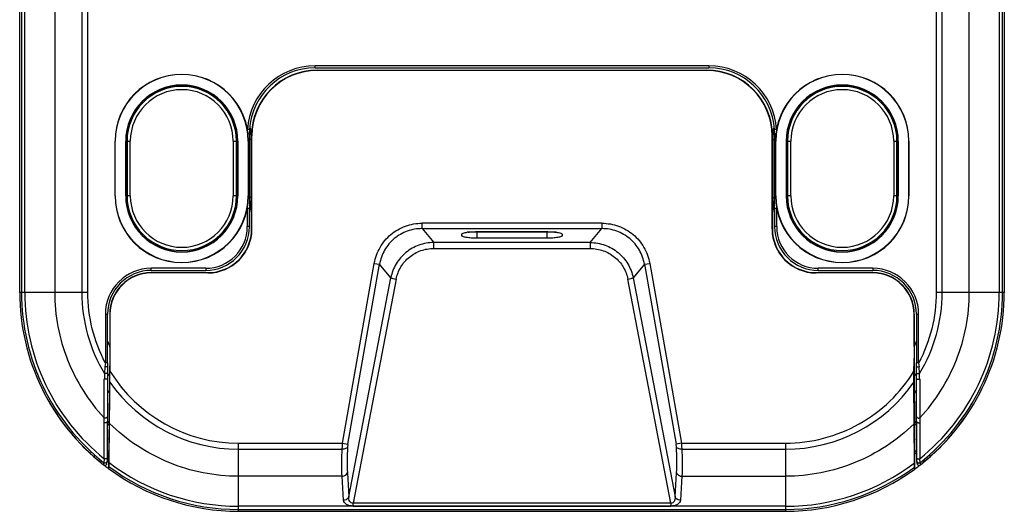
# Model space of a CAD drawing. Header units: inches. Extents: x 0 to 17, y 0 to 11.
# Tile 21 of 24: x 10.8 to 12.6, y 6.4 to 7.3. Entities that reach past the tile are written whole.
import ezdxf

# ---------------------------------------------------------------- set-up
doc = ezdxf.new("R2010")
doc.units = ezdxf.units.IN
doc.header["$LTSCALE"] = 0.935
doc.header["$MEASUREMENT"] = 0
doc.layers.get('0').update_dxf_attribs({"linetype": 'CONTINUOUS'})
doc.layers.add('1', color=7, linetype='CONTINUOUS')

msp = doc.modelspace()

# ---------------------------------------------------------------- linework, layer by layer
at = {"color": 7, "linetype": 'Continuous'}
for p, q in [((11.75837, 6.93318), (11.59888, 6.93318)), ((11.61672, 6.93318), (11.61672, 6.93426)), ((11.74054, 6.93426), (11.74054, 6.93318)), ((10.94565, 6.51365), (10.94495, 6.51419)), ((10.94581, 6.51393), (10.94511, 6.51446)), ((12.41188, 6.51426), (12.41145, 6.51393)), ((12.41205, 6.51399), (12.41161, 6.51366))]:
    msp.add_line(p, q, dxfattribs=at)
for centre, radius, start, end in [((11.18431, 6.8231), 0.39081, 206.47194, 214.09639), ((11.1844, 6.82316), 0.39091, 214.09664, 215.03499), ((11.18411, 6.82303), 0.3906, 215.04344, 222.88128), ((11.18803, 6.82645), 0.33274, 224.495, 225.19702), ((12.16873, 6.82683), 0.33336, 314.80958, 315.50256), ((12.17323, 6.82295), 0.39049, 317.11151, 324.96255), ((12.17274, 6.82323), 0.39106, 324.97036, 325.88685), ((11.19236, 6.82903), 0.34053, 224.74484, 225.45576), ((12.1685, 6.825), 0.33513, 314.60321, 315.51088), ((12.17222, 6.82391), 0.39188, 316.2212, 317.10984), ((11.18214, 6.82344), 0.365, 230.54612, 231.05541), ((11.18386, 6.8221), 0.36805, 230.657, 231.15416), ((12.16597, 6.83086), 0.37953, 308.68985, 309.3588), ((12.17579, 6.82249), 0.36385, 308.7207, 309.40791), ((11.18457, 6.82356), 0.39131, 231.56526, 232.02051), ((11.18507, 6.82419), 0.39212, 232.02043, 232.23939), ((11.18552, 6.82479), 0.39287, 232.36821, 232.51939), ((11.18646, 6.82601), 0.3944, 232.52005, 233.67139), ((12.1707, 6.82614), 0.39458, 306.11889, 307.47971), ((12.17174, 6.82478), 0.39286, 307.48059, 307.63204), ((12.17213, 6.82428), 0.39223, 307.71205, 307.95874), ((12.17264, 6.82362), 0.39139, 307.95866, 308.43225)]:
    msp.add_arc(centre, radius, start, end, dxfattribs=at)
for points, knots in [([(10.94132, 6.51704), (10.93787, 6.51977), (10.9242, 6.531), (10.9113, 6.54317), (10.90211, 6.55276)], [0, 0, 0, 0, 0.2488854, 1, 1, 1, 1]), ([(12.45516, 6.55277), (12.45209, 6.54956), (12.43962, 6.53699), (12.42631, 6.52527), (12.41592, 6.51703)], [0, 0, 0, 0, 0.2511906, 1, 1, 1, 1])]:
    msp.add_open_spline(points, degree=3, knots=knots, dxfattribs=at)
at = {"layer": '1', "color": 7, "linetype": 'Continuous'}
for p, q in [((10.7928, 6.8251), (10.7928, 8.59676)), ((10.79606, 8.59676), (10.79606, 6.8251)), ((10.80187, 6.8251), (10.80187, 8.59676)), ((10.85579, 8.59676), (10.85579, 6.8251)), ((10.90446, 8.59676), (10.90446, 6.8251)), ((10.91534, 6.8251), (10.91534, 8.59676)), ((12.44192, 8.59676), (12.44192, 6.8251)), ((12.4528, 6.8251), (12.4528, 8.59676)), ((12.50146, 6.8251), (12.50146, 8.59676)), ((12.55539, 8.59676), (12.55539, 6.8251)), ((12.5612, 6.8251), (12.5612, 8.59676)), ((12.56446, 8.59676), (12.56446, 6.8251)), ((12.03296, 7.23245), (11.3243, 7.23245)), ((11.3243, 7.22871), (11.3243, 7.23245)), ((11.3243, 7.22871), (12.03296, 7.22871)), ((12.03296, 7.23245), (12.03296, 7.22871)), ((11.32824, 7.22471), (12.02902, 7.22471)), ((11.32824, 7.22416), (11.32824, 7.22471)), ((12.02902, 7.22416), (11.32824, 7.22416)), ((12.02902, 7.22471), (12.02902, 7.22416)), ((11.20635, 7.11784), (11.20261, 7.11807)), ((11.20613, 7.11054), (11.20369, 7.11069)), ((11.20613, 7.11054), (11.20613, 7.09701)), ((11.21005, 7.09998), (11.21013, 7.1066)), ((11.21013, 7.1066), (11.21067, 7.1066)), ((11.21067, 6.93928), (11.21067, 7.1066)), ((12.14658, 7.1066), (12.14713, 7.1066)), ((12.14658, 6.93928), (12.14658, 7.1066)), ((12.14713, 7.1066), (12.14721, 7.09998)), ((12.15464, 7.11807), (12.15091, 7.11784)), ((12.15113, 7.11054), (12.15356, 7.11069)), ((12.15113, 7.09701), (12.15113, 7.11054)), ((10.96432, 6.99859), (10.96432, 7.09701)), ((10.96432, 7.09701), (10.96483, 7.09701)), ((10.96483, 6.99859), (10.96483, 7.09701)), ((10.98349, 7.09701), (10.98349, 6.99859)), ((10.98349, 7.09701), (10.984, 7.09701)), ((10.984, 6.99859), (10.984, 7.09701)), ((10.98597, 7.09701), (10.98597, 6.99859)), ((10.98597, 7.09701), (10.99188, 7.09701)), ((10.99188, 6.99859), (10.99188, 7.09701)), ((11.17692, 7.09701), (11.18282, 7.09701)), ((11.17692, 7.09701), (11.17692, 6.99859)), ((11.18282, 6.99859), (11.18282, 7.09701)), ((11.18479, 7.09701), (11.18531, 7.09701)), ((11.18479, 6.99859), (11.18479, 7.09701)), ((11.18531, 7.09701), (11.18531, 6.99859)), ((11.20396, 7.09701), (11.20613, 7.09701)), ((11.20396, 7.09701), (11.20396, 6.99859)), ((11.20448, 7.09701), (11.20448, 6.99859)), ((11.20613, 6.99859), (11.20613, 7.09701)), ((11.20995, 7.10021), (11.2065, 7.10021)), ((11.2065, 7.10021), (11.2065, 6.99539)), ((11.20995, 6.99539), (11.20995, 7.10021)), ((12.14731, 7.10021), (12.15076, 7.10021)), ((12.14731, 7.10021), (12.14731, 6.99539)), ((12.15076, 6.99539), (12.15076, 7.10021)), ((12.15113, 7.09701), (12.1533, 7.09701)), ((12.15113, 7.09701), (12.15113, 6.99859)), ((12.15278, 6.99859), (12.15278, 7.09701)), ((12.1533, 6.99859), (12.1533, 7.09701)), ((12.17195, 7.09701), (12.17247, 7.09701)), ((12.17195, 7.09701), (12.17195, 6.99859)), ((12.17247, 6.99859), (12.17247, 7.09701)), ((12.17444, 7.09701), (12.18034, 7.09701)), ((12.17444, 7.09701), (12.17444, 6.99859)), ((12.18034, 6.99859), (12.18034, 7.09701)), ((12.36538, 7.09701), (12.37129, 7.09701)), ((12.36538, 7.09701), (12.36538, 6.99859)), ((12.37129, 6.99859), (12.37129, 7.09701)), ((12.37326, 7.09701), (12.37377, 7.09701)), ((12.37326, 6.99859), (12.37326, 7.09701)), ((12.37377, 7.09701), (12.37377, 6.99859)), ((12.39242, 7.09701), (12.39294, 7.09701)), ((12.39242, 7.09701), (12.39242, 6.99859)), ((12.39294, 6.99859), (12.39294, 7.09701)), ((10.96483, 6.99859), (10.96432, 6.99859)), ((10.984, 6.99859), (10.98349, 6.99859)), ((10.99188, 6.99859), (10.98597, 6.99859)), ((11.18282, 6.99859), (11.17692, 6.99859)), ((11.18531, 6.99859), (11.18479, 6.99859)), ((11.20613, 6.99859), (11.20396, 6.99859)), ((11.20613, 6.99859), (11.20612, 6.97627)), ((12.1533, 6.99859), (12.15113, 6.99859)), ((12.15114, 6.97627), (12.15113, 6.99859)), ((12.17247, 6.99859), (12.17195, 6.99859)), ((12.18034, 6.99859), (12.17444, 6.99859)), ((12.37129, 6.99859), (12.36538, 6.99859)), ((12.37377, 6.99859), (12.37326, 6.99859)), ((12.39294, 6.99859), (12.39242, 6.99859)), ((11.20995, 6.99539), (11.2065, 6.99539)), ((11.21013, 6.93928), (11.21005, 6.99562)), ((12.14721, 6.99562), (12.14713, 6.93928)), ((12.14731, 6.99539), (12.15076, 6.99539)), ((11.20238, 6.97627), (11.20612, 6.97627)), ((11.20238, 6.97627), (11.20238, 6.94322)), ((11.20612, 6.94322), (11.20612, 6.97627)), ((12.15114, 6.97627), (12.15488, 6.97627)), ((12.15114, 6.97627), (12.15114, 6.94322)), ((12.15488, 6.94322), (12.15488, 6.97627)), ((11.84049, 6.94934), (11.51677, 6.94934)), ((11.51677, 6.93965), (11.51677, 6.94934)), ((11.84049, 6.94934), (11.84049, 6.93965)), ((11.20612, 6.94322), (11.20238, 6.94322)), ((11.21067, 6.93928), (11.21013, 6.93928)), ((11.51677, 6.93965), (11.84049, 6.93965)), ((11.51677, 6.93965), (11.53781, 6.91457)), ((11.58797, 6.92928), (11.58797, 6.92734)), ((11.61623, 6.93426), (11.74103, 6.93426)), ((11.61623, 6.92236), (11.61623, 6.93318)), ((11.74103, 6.93318), (11.74103, 6.92236)), ((11.76929, 6.92734), (11.76929, 6.92928)), ((11.81945, 6.91457), (11.84049, 6.93965)), ((12.14713, 6.93928), (12.14658, 6.93928)), ((12.15488, 6.94322), (12.15114, 6.94322)), ((11.81945, 6.91457), (11.53781, 6.91457)), ((11.53781, 6.90402), (11.53781, 6.91457)), ((11.74103, 6.92236), (11.61623, 6.92236)), ((11.81945, 6.91457), (11.81945, 6.90402)), ((11.53781, 6.90402), (11.81945, 6.90402)), ((11.37385, 6.55394), (11.43085, 6.87725)), ((11.38339, 6.55226), (11.4404, 6.87557)), ((11.43085, 6.87725), (11.4404, 6.87557)), ((11.46073, 6.85135), (11.4404, 6.87557)), ((11.91686, 6.87557), (11.89653, 6.85135)), ((11.91686, 6.87557), (11.9264, 6.87725)), ((11.91686, 6.87557), (11.97387, 6.55226)), ((11.9264, 6.87725), (11.98341, 6.55394)), ((11.12745, 6.86829), (11.02951, 6.86829)), ((11.02951, 6.86455), (11.02951, 6.86829)), ((11.02951, 6.86455), (11.12745, 6.86455)), ((11.02951, 6.86054), (11.13138, 6.86054)), ((11.02951, 6.85999), (11.02951, 6.86054)), ((11.13138, 6.85999), (11.02951, 6.85999)), ((11.12745, 6.86829), (11.12745, 6.86455)), ((11.13138, 6.86054), (11.13138, 6.85999)), ((12.22587, 6.86054), (12.32775, 6.86054)), ((12.22587, 6.85999), (12.22587, 6.86054)), ((12.32775, 6.85999), (12.22587, 6.85999)), ((12.32775, 6.86829), (12.22981, 6.86829)), ((12.22981, 6.86455), (12.22981, 6.86829)), ((12.22981, 6.86455), (12.32775, 6.86455)), ((12.32775, 6.86829), (12.32775, 6.86455)), ((12.32775, 6.86054), (12.32775, 6.85999)), ((11.38508, 6.45736), (11.46073, 6.85135)), ((11.47027, 6.84881), (11.39294, 6.44601)), ((11.464, 6.85021), (11.47027, 6.84881)), ((11.88699, 6.84881), (11.89326, 6.85021)), ((11.96432, 6.44601), (11.88699, 6.84881)), ((11.89653, 6.85135), (11.97217, 6.45736)), ((10.91534, 6.8251), (10.7928, 6.8251)), ((12.56446, 6.8251), (12.44192, 6.8251)), ((10.94696, 6.78574), (10.9507, 6.78574)), ((10.94696, 6.78574), (10.94696, 6.6982)), ((10.9507, 6.6982), (10.9507, 6.78574)), ((10.9547, 6.78574), (10.95525, 6.78574)), ((10.9547, 6.78574), (10.9547, 6.72804)), ((10.95525, 6.78574), (10.95525, 6.6835)), ((12.402, 6.78574), (12.40255, 6.78574)), ((12.402, 6.72747), (12.402, 6.78574)), ((12.40255, 6.78574), (12.40255, 6.72747)), ((12.40656, 6.78574), (12.4103, 6.78574)), ((12.40656, 6.78574), (12.40656, 6.69825)), ((12.4103, 6.69825), (12.4103, 6.78574)), ((10.9547, 6.7274), (10.9547, 6.72804)), ((10.9547, 6.7274), (10.9547, 6.7129)), ((12.402, 6.72747), (12.40199, 6.70699)), ((12.40255, 6.72747), (12.402, 6.72747)), ((12.40255, 6.72747), (12.40255, 6.70701)), ((10.94697, 6.69817), (10.94629, 6.69092)), ((10.9507, 6.6982), (10.94696, 6.6982)), ((10.9507, 6.6982), (10.95069, 6.69129)), ((10.9547, 6.7129), (10.95457, 6.67396)), ((10.9547, 6.7129), (10.9547, 6.7129)), ((12.40255, 6.70699), (12.40199, 6.70699)), ((12.40255, 6.70699), (12.40255, 6.67396)), ((12.4103, 6.69825), (12.40656, 6.69825)), ((12.40656, 6.69132), (12.40656, 6.69825)), ((12.41028, 6.69823), (12.41096, 6.69096)), ((10.94629, 6.69092), (10.94516, 6.67916)), ((10.95069, 6.69129), (10.95067, 6.68085)), ((10.95067, 6.68026), (10.95067, 6.68088)), ((10.95521, 6.66366), (10.95525, 6.6835)), ((12.40188, 6.67396), (12.40192, 6.68337)), ((12.40659, 6.68025), (12.40656, 6.69132)), ((12.4121, 6.67916), (12.41096, 6.69096)), ((10.94468, 6.59952), (10.94509, 6.66906)), ((10.95065, 6.67026), (10.9506, 6.60162)), ((10.95457, 6.67396), (10.95433, 6.64464)), ((10.95457, 6.58937), (10.95521, 6.66366)), ((12.40178, 6.66344), (12.4018, 6.67397)), ((12.402, 6.5887), (12.40178, 6.66344)), ((12.40247, 6.67396), (12.4018, 6.67397)), ((12.40247, 6.67396), (12.40255, 6.64423)), ((12.40665, 6.60162), (12.40661, 6.67026)), ((12.41217, 6.66906), (12.41259, 6.59953)), ((10.95415, 6.64451), (10.95415, 6.62962)), ((12.40264, 6.62913), (12.40272, 6.6441)), ((10.95415, 6.62962), (10.95326, 6.56223)), ((12.40264, 6.62913), (12.40315, 6.56148)), ((10.9447, 6.59102), (10.94467, 6.59953)), ((10.94498, 6.52576), (10.9447, 6.59102)), ((10.9506, 6.60162), (10.95059, 6.59316)), ((10.9506, 6.52815), (10.95059, 6.59316)), ((12.40667, 6.59316), (12.40666, 6.60162)), ((12.40667, 6.59316), (12.40666, 6.52811)), ((12.41256, 6.59102), (12.41228, 6.52576)), ((12.41259, 6.59953), (12.41256, 6.59102)), ((10.95356, 6.51903), (10.95457, 6.58937)), ((12.40261, 6.51817), (12.402, 6.5887)), ((10.95305, 6.56081), (10.95326, 6.56223)), ((10.95305, 6.56081), (10.95305, 6.53541)), ((12.40315, 6.56148), (12.40335, 6.56005)), ((12.40321, 6.53459), (12.40335, 6.56005)), ((11.1865, 6.55394), (11.37385, 6.55394)), ((11.1865, 6.4314), (11.1865, 6.55394)), ((11.1865, 6.54306), (11.37318, 6.54306)), ((11.37318, 6.54306), (11.37342, 6.54826)), ((11.37342, 6.54826), (11.37385, 6.55394)), ((11.37385, 6.55394), (11.38339, 6.55226)), ((11.38339, 6.55226), (11.38273, 6.54682)), ((11.98341, 6.55394), (11.97387, 6.55226)), ((11.97453, 6.54682), (11.97387, 6.55226)), ((11.98341, 6.55394), (12.17075, 6.55394)), ((11.98341, 6.55394), (11.98384, 6.54826)), ((11.98384, 6.54826), (11.98408, 6.54306)), ((11.98408, 6.54306), (12.17075, 6.54306)), ((12.17075, 6.55394), (12.17076, 6.4944)), ((10.94498, 6.52575), (10.94443, 6.51876)), ((10.9498, 6.51743), (10.95032, 6.52046)), ((10.95032, 6.52045), (10.95043, 6.52103)), ((10.95044, 6.52119), (10.9504, 6.52102)), ((10.9506, 6.52815), (10.9506, 6.52811)), ((10.95305, 6.53541), (10.95278, 6.53519)), ((10.95278, 6.53519), (10.95278, 6.50829)), ((12.40321, 6.53459), (12.40348, 6.53437)), ((12.40333, 6.5074), (12.40348, 6.53437)), ((12.40676, 6.52174), (12.40676, 6.52168)), ((12.40681, 6.52116), (12.40683, 6.52103)), ((12.40747, 6.51741), (12.40683, 6.52103)), ((12.41279, 6.51905), (12.41228, 6.52575)), ((10.94381, 6.5151), (10.94416, 6.51715)), ((10.94416, 6.51715), (10.94433, 6.51817)), ((10.94443, 6.51876), (10.94433, 6.51817)), ((10.95335, 6.51192), (10.95278, 6.50829)), ((10.95356, 6.51903), (10.95335, 6.51192)), ((12.40278, 6.51104), (12.40261, 6.51817)), ((12.40333, 6.5074), (12.40278, 6.51104)), ((12.40788, 6.5193), (12.40868, 6.5187)), ((12.41283, 6.51876), (12.41279, 6.51905)), ((12.41293, 6.51817), (12.41283, 6.51876)), ((12.41292, 6.51818), (12.41345, 6.5151)), ((11.37284, 6.4944), (11.1865, 6.4944)), ((11.37554, 6.45117), (11.37284, 6.4944)), ((11.38239, 6.50059), (11.38508, 6.45736)), ((11.97217, 6.45736), (11.97487, 6.50059)), ((11.98442, 6.4944), (11.98172, 6.45117)), ((11.98442, 6.4944), (12.17076, 6.4944)), ((12.17076, 6.4944), (12.17075, 6.44047)), ((12.17075, 6.44047), (11.1865, 6.44047)), ((11.1865, 6.43466), (12.17075, 6.43466)), ((11.1865, 6.4314), (12.17075, 6.4314)), ((11.96432, 6.44601), (11.39294, 6.44601)), ((11.39294, 6.44077), (11.39294, 6.44601)), ((11.39294, 6.44077), (11.96432, 6.44077)), ((11.96432, 6.44601), (11.96432, 6.44077)), ((12.17075, 6.44047), (12.17075, 6.4314))]:
    msp.add_line(p, q, dxfattribs=at)
for points in [[(10.94467, 6.59953), (10.9448, 6.62006), (10.94494, 6.64331), (10.94509, 6.66906)], [(12.40665, 6.60162), (12.40664, 6.62119), (12.40663, 6.64403), (12.40661, 6.67026)], [(10.95061, 6.52815), (10.95061, 6.54999), (10.95061, 6.57157), (10.95059, 6.59316)], [(12.40667, 6.59316), (12.40665, 6.57157), (12.40665, 6.54999), (12.40665, 6.52815)], [(10.95044, 6.52119), (10.95048, 6.5215), (10.95051, 6.52181), (10.95053, 6.52216), (10.95054, 6.52257), (10.95056, 6.52306), (10.95057, 6.52364)], [(10.95057, 6.52364), (10.95058, 6.52431), (10.95059, 6.52507), (10.95059, 6.52592), (10.9506, 6.52685), (10.9506, 6.5281)], [(12.40666, 6.5281), (12.40667, 6.52541), (12.40669, 6.52344), (12.40673, 6.52211), (12.40676, 6.52168)], [(12.40676, 6.52174), (12.40676, 6.52168), (12.40679, 6.52136), (12.40683, 6.52116)]]:
    msp.add_lwpolyline(points, dxfattribs=at)
for centre, radius, start, end in [((11.3243, 7.11054), 0.12192, 90, 176.45811), ((11.3243, 7.11054), 0.11818, 90, 176.45811), ((12.03296, 7.11054), 0.12192, 3.54189, 90), ((12.03296, 7.11054), 0.11818, 3.54189, 90), ((11.0844, 7.09701), 0.12008, 0, 180), ((11.0844, 7.09701), 0.11956, 0, 180), ((11.32824, 7.1066), 0.11811, 90, 180), ((11.32824, 7.1066), 0.11756, 90, 180), ((12.02902, 7.1066), 0.11811, 0, 90), ((12.02902, 7.1066), 0.11756, 0, 90), ((12.27286, 7.09701), 0.12008, 0, 180), ((12.27286, 7.09701), 0.11956, 0, 180), ((11.0844, 7.09701), 0.10091, 360, 180), ((11.0844, 7.09701), 0.10039, 360, 180), ((11.0844, 7.09701), 0.09843, 0, 180), ((12.27286, 7.09701), 0.10091, 0, 180), ((12.27286, 7.09701), 0.10039, 0, 180), ((12.27286, 7.09701), 0.09843, 0, 180), ((11.0844, 7.09701), 0.09252, 0, 180), ((12.27286, 7.09701), 0.09252, 0, 180), ((11.32291, 7.11065), 0.11678, 176.47051, 180.05465), ((11.0844, 7.09701), 0.12559, 1.35157, 11.42354), ((12.27286, 7.09701), 0.12559, 168.57629, 178.64843), ((12.27286, 7.09701), 0.12214, 173.63023, 178.50415), ((12.03435, 7.11065), 0.11678, 359.94534, 3.5295), ((11.0844, 7.09701), 0.12214, 1.49605, 2.78436), ((11.0844, 6.99859), 0.12008, 180, 360), ((11.0844, 6.99859), 0.11956, 180, 360), ((11.0844, 6.99859), 0.10091, 180, 0), ((11.0844, 6.99859), 0.10039, 180, 0), ((11.0844, 6.99859), 0.09843, 180, 360), ((11.0844, 6.99859), 0.09252, 180, 360), ((12.27286, 6.99859), 0.12008, 180, 360), ((12.27286, 6.99859), 0.11956, 180, 360), ((12.27286, 6.99859), 0.10091, 180, 360), ((12.27286, 6.99859), 0.10039, 180, 360), ((12.27286, 6.99859), 0.09843, 180, 360), ((12.27286, 6.99859), 0.09252, 180, 360), ((11.0844, 6.99859), 0.12559, 345.79444, 358.64843), ((11.0844, 6.99859), 0.12214, 357.15494, 358.50415), ((12.27286, 6.99859), 0.12559, 181.35157, 194.20583), ((12.27286, 6.99859), 0.12214, 181.49605, 182.78478), ((11.12745, 6.94322), 0.07867, 270, 360), ((11.12745, 6.94322), 0.07493, 270, 360), ((11.13138, 6.93928), 0.07929, 270, 360), ((11.13138, 6.93928), 0.07874, 270, 360), ((11.6092, 6.85786), 0.07606, 97.87912, 98.42218), ((11.61003, 6.85182), 0.08216, 97.21358, 97.87773), ((12.22587, 6.93928), 0.07929, 180, 270), ((12.22587, 6.93928), 0.07874, 180, 270), ((12.22981, 6.94322), 0.07867, 180, 270), ((12.22981, 6.94322), 0.07493, 180, 270), ((11.02951, 6.78574), 0.08255, 90, 180), ((11.02951, 6.78574), 0.07881, 90, 180), ((11.02951, 6.78574), 0.0748, 90, 180), ((11.02951, 6.78574), 0.07425, 90, 180), ((12.32775, 6.78574), 0.08255, 0, 90), ((12.32775, 6.78574), 0.07881, 0, 90), ((12.32775, 6.78574), 0.0748, 0, 90), ((12.32775, 6.78574), 0.07425, 0, 90), ((11.1865, 6.8251), 0.3937, 180, 231.93306), ((11.1865, 6.82511), 0.39045, 180.00004, 231.68475), ((11.1865, 6.82511), 0.38463, 180.00004, 231.10271), ((11.1865, 6.82511), 0.28204, 180.00028, 211.16315), ((12.17075, 6.82511), 0.28204, 328.83738, 359.99969), ((12.17075, 6.82511), 0.38463, 308.89729, 359.99996), ((12.17075, 6.82511), 0.39045, 308.31525, 359.99996), ((12.17075, 6.8251), 0.3937, 308.04635, 360), ((11.40586, 6.92483), 0.4922, 202.3919, 203.56588), ((11.94214, 6.91698), 0.49789, 338.09936, 338.84876), ((12.1738, 6.82387), 0.24823, 337.14799, 338.09594), ((5.60274, 6.71397), 6.79926, 359.742128, 359.94117), ((14.99362, 6.64395), 4.04861, 179.50182, 179.64469), ((14.91926, 6.66665), 3.96861, 179.8036, 179.94792), ((11.18688, 6.82605), 0.27756, 211.68187, 213.1743), ((11.1865, 6.8251), 0.27116, 211.48067, 270.00037), ((12.17081, 6.82548), 0.27689, 326.82009, 328.36372), ((9.03779, 6.6684), 3.36882, 0.03171, 0.2016), ((8.96807, 6.64892), 3.44416, 0.33509, 0.50306), ((11.1865, 6.8251), 0.28202, 214.90491, 270.00037), ((12.17076, 6.8251), 0.28202, 269.99968, 325.02507), ((11.18609, 6.82462), 0.29365, 216.57784, 217.83158), ((11.18809, 6.82618), 0.29597, 216.6156, 217.8316), ((12.17316, 6.82307), 0.29091, 322.06628, 323.51134), ((12.17442, 6.82209), 0.28953, 322.06584, 323.45593), ((11.1865, 6.8251), 0.3937, 233.58307, 270), ((11.1865, 6.8251), 0.39045, 233.33388, 270), ((11.1865, 6.8251), 0.38463, 232.72685, 270), ((12.17075, 6.8251), 0.39045, 270, 306.45084), ((12.17075, 6.8251), 0.3937, 270, 306.19988), ((12.17075, 6.8251), 0.38463, 270.00002, 307.06145)]:
    msp.add_arc(centre, radius, start, end, dxfattribs=at)
for centre, major_axis, ratio, start_param, end_param in [((10.94611, 6.51807), (-0.00064, -0.0037), 0.9958988, 0, 0.1709457), ((12.41115, 6.51806), (0.00065, -0.0037), 0.9958791, -0.1737554, 0)]:
    msp.add_ellipse(centre, major_axis=major_axis, ratio=ratio, start_param=start_param, end_param=end_param, dxfattribs=at)
for points, knots in [([(11.43085, 6.87725), (11.43261, 6.88723), (11.43977, 6.90662), (11.45944, 6.93041), (11.48626, 6.94576), (11.50663, 6.94935), (11.51677, 6.94935)], [0, 0, 0, 0, 0.250657, 0.4999428, 0.7491023, 1, 1, 1, 1]), ([(11.84049, 6.94935), (11.85062, 6.94935), (11.87096, 6.94566), (11.8978, 6.93042), (11.91758, 6.90667), (11.92465, 6.88724), (11.92641, 6.87725)], [0, 0, 0, 0, 0.250657, 0.4999428, 0.7491023, 1, 1, 1, 1]), ([(11.51677, 6.93965), (11.50777, 6.93968), (11.48964, 6.93663), (11.47367, 6.92745), (11.46678, 6.92168)], [0, 0, 0, 0, 0.5000184, 1, 1, 1, 1]), ([(11.58797, 6.92928), (11.58797, 6.9297), (11.58888, 6.9307), (11.59224, 6.93208), (11.59554, 6.93272), (11.59806, 6.9331)], [0, 0, 0, 0, 0.1141374, 0.314067, 1, 1, 1, 1]), ([(11.61623, 6.92236), (11.6126, 6.92236), (11.60588, 6.92259), (11.59715, 6.92351), (11.59142, 6.9248), (11.58867, 6.92609), (11.58797, 6.92697), (11.58797, 6.92734)], [0, 0, 0, 0, 0.3708361, 0.6856237, 0.8993387, 0.9622244, 1, 1, 1, 1]), ([(11.59972, 6.93332), (11.60097, 6.93348), (11.60645, 6.93405), (11.61197, 6.93426), (11.61623, 6.93426)], [0, 0, 0, 0, 0.2283491, 1, 1, 1, 1]), ([(11.74103, 6.93426), (11.74259, 6.93426), (11.74842, 6.93417), (11.75425, 6.93378), (11.75848, 6.9332)], [0, 0, 0, 0, 0.2677501, 1, 1, 1, 1]), ([(11.76929, 6.92734), (11.76929, 6.92697), (11.76859, 6.92609), (11.76583, 6.9248), (11.76011, 6.92351), (11.75138, 6.92259), (11.74466, 6.92236), (11.74103, 6.92236)], [0, 0, 0, 0, 0.0377456, 0.1006699, 0.3144471, 0.629135, 1, 1, 1, 1]), ([(11.75848, 6.9332), (11.76117, 6.93283), (11.76471, 6.93217), (11.76829, 6.93076), (11.76929, 6.92973), (11.76929, 6.92928)], [0, 0, 0, 0, 0.687871, 0.8875977, 1, 1, 1, 1]), ([(11.89048, 6.92168), (11.88359, 6.92745), (11.86762, 6.93663), (11.84948, 6.93968), (11.84049, 6.93965)], [0, 0, 0, 0, 0.4999794, 1, 1, 1, 1]), ([(11.46678, 6.92168), (11.45989, 6.9159), (11.44809, 6.90176), (11.44193, 6.88443), (11.4404, 6.87557)], [0, 0, 0, 0, 0.4999794, 1, 1, 1, 1]), ([(11.53781, 6.91457), (11.52882, 6.91455), (11.51071, 6.91141), (11.49473, 6.90235), (11.48777, 6.89666)], [0, 0, 0, 0, 0.5001163, 1, 1, 1, 1]), ([(11.81945, 6.91457), (11.82846, 6.91454), (11.84655, 6.91138), (11.86257, 6.90236), (11.86948, 6.89665)], [0, 0, 0, 0, 0.5014951, 1, 1, 1, 1]), ([(11.91686, 6.87557), (11.91533, 6.88443), (11.90917, 6.90176), (11.89736, 6.9159), (11.89048, 6.92168)], [0, 0, 0, 0, 0.5000184, 1, 1, 1, 1]), ([(11.48777, 6.89666), (11.48086, 6.89099), (11.46892, 6.87718), (11.46242, 6.86011), (11.46073, 6.85135)], [0, 0, 0, 0, 0.5004487, 1, 1, 1, 1]), ([(11.47027, 6.84881), (11.47177, 6.85649), (11.47751, 6.87146), (11.49312, 6.88968), (11.51412, 6.90134), (11.52995, 6.904), (11.53781, 6.90402)], [0, 0, 0, 0, 0.2495663, 0.4994179, 0.7495892, 1, 1, 1, 1]), ([(11.81945, 6.90402), (11.82731, 6.90399), (11.84313, 6.9013), (11.86415, 6.88968), (11.87979, 6.87148), (11.8855, 6.85649), (11.88699, 6.84881)], [0, 0, 0, 0, 0.2504214, 0.5006135, 0.7504451, 1, 1, 1, 1]), ([(11.86948, 6.89665), (11.87636, 6.89095), (11.88822, 6.87711), (11.89484, 6.8601), (11.89653, 6.85135)], [0, 0, 0, 0, 0.5004114, 1, 1, 1, 1]), ([(11.46073, 6.85135), (11.46106, 6.8511), (11.46219, 6.85074), (11.46328, 6.8504), (11.464, 6.85021)], [0, 0, 0, 0, 0.3539912, 1, 1, 1, 1]), ([(11.89326, 6.85021), (11.89398, 6.8504), (11.89507, 6.85074), (11.8962, 6.8511), (11.89653, 6.85135)], [0, 0, 0, 0, 0.6460088, 1, 1, 1, 1]), ([(10.85579, 6.8251), (10.85581, 6.80445), (10.85973, 6.76304), (10.87712, 6.70321), (10.90522, 6.6476), (10.93059, 6.61464), (10.94467, 6.59953)], [0, 0, 0, 0, 0.2500049, 0.5, 0.7499952, 1, 1, 1, 1]), ([(10.94696, 6.6982), (10.93673, 6.71763), (10.92082, 6.75908), (10.9154, 6.80315), (10.91534, 6.8251)], [0, 0, 0, 0, 0.5000045, 1, 1, 1, 1]), ([(12.44192, 6.8251), (12.44187, 6.80315), (12.43651, 6.75908), (12.42056, 6.71765), (12.4103, 6.69825)], [0, 0, 0, 0, 0.5, 1, 1, 1, 1]), ([(12.41259, 6.59953), (12.42667, 6.61464), (12.45204, 6.6476), (12.48014, 6.70321), (12.49752, 6.76304), (12.50145, 6.80445), (12.50146, 6.8251)], [0, 0, 0, 0, 0.2500048, 0.5, 0.7499951, 1, 1, 1, 1]), ([(10.94903, 6.67923), (10.94873, 6.67916), (10.94745, 6.67898), (10.94614, 6.67899), (10.94516, 6.67916)], [0, 0, 0, 0, 0.2364222, 1, 1, 1, 1]), ([(10.95069, 6.69129), (10.9507, 6.69117), (10.95003, 6.6911), (10.94928, 6.69095), (10.94782, 6.69092), (10.94681, 6.69091), (10.94629, 6.69092)], [0, 0, 0, 0, 0.0794471, 0.3057097, 0.6487664, 1, 1, 1, 1]), ([(10.95067, 6.68026), (10.95068, 6.68002), (10.95005, 6.67949), (10.94945, 6.67932), (10.94903, 6.67923)], [0, 0, 0, 0, 0.3648526, 1, 1, 1, 1]), ([(12.17075, 6.55394), (12.19376, 6.55397), (12.23998, 6.55984), (12.30466, 6.58593), (12.36071, 6.62744), (12.38988, 6.66377), (12.40192, 6.68337)], [0, 0, 0, 0, 0.250006, 0.5, 0.749994, 1, 1, 1, 1]), ([(12.40656, 6.69132), (12.40656, 6.69129), (12.4067, 6.69121), (12.4071, 6.69112), (12.40806, 6.691), (12.40941, 6.69095), (12.41044, 6.69095), (12.41096, 6.69096)], [0, 0, 0, 0, 0.0241126, 0.0810701, 0.3068617, 0.6492839, 1, 1, 1, 1]), ([(12.40659, 6.68027), (12.40659, 6.68), (12.40727, 6.67945), (12.40851, 6.67911), (12.41024, 6.67898), (12.41148, 6.67905), (12.4121, 6.67916)], [0, 0, 0, 0, 0.1327258, 0.3674521, 0.6820084, 1, 1, 1, 1]), ([(10.95065, 6.67026), (10.95066, 6.67001), (10.95005, 6.66935), (10.94813, 6.66887), (10.94631, 6.66881), (10.94509, 6.66906)], [0, 0, 0, 0, 0.1245603, 0.3770508, 1, 1, 1, 1]), ([(12.40661, 6.67026), (12.40661, 6.67), (12.40724, 6.66938), (12.40857, 6.66899), (12.41034, 6.66885), (12.41159, 6.66894), (12.41217, 6.66906)], [0, 0, 0, 0, 0.128902, 0.3746717, 0.7056511, 1, 1, 1, 1]), ([(10.9506, 6.60162), (10.95061, 6.60119), (10.95018, 6.60011), (10.94853, 6.59917), (10.94655, 6.59894), (10.94521, 6.59926), (10.94467, 6.59953)], [0, 0, 0, 0, 0.181456, 0.4435327, 0.7481308, 1, 1, 1, 1]), ([(10.95059, 6.59316), (10.9506, 6.59215), (10.94891, 6.59063), (10.9466, 6.5905), (10.94525, 6.59075), (10.9447, 6.59102)], [0, 0, 0, 0, 0.4323329, 0.7373967, 1, 1, 1, 1]), ([(12.40666, 6.60162), (12.40663, 6.60061), (12.40838, 6.59911), (12.41068, 6.599), (12.41204, 6.59926), (12.41259, 6.59953)], [0, 0, 0, 0, 0.4315483, 0.7376313, 1, 1, 1, 1]), ([(12.40667, 6.59316), (12.40665, 6.59272), (12.40708, 6.59164), (12.4087, 6.59068), (12.41068, 6.59044), (12.41201, 6.59076), (12.41256, 6.59102)], [0, 0, 0, 0, 0.1827212, 0.4443748, 0.7478223, 1, 1, 1, 1]), ([(11.1865, 6.4944), (11.16512, 6.49441), (11.12224, 6.49863), (11.06045, 6.51726), (11.00334, 6.54731), (10.96982, 6.57438), (10.95457, 6.58936)], [0, 0, 0, 0, 0.250005, 0.5, 0.749995, 1, 1, 1, 1]), ([(12.40201, 6.5887), (12.38677, 6.57381), (12.35331, 6.54693), (12.29636, 6.51709), (12.23478, 6.49859), (12.19206, 6.49441), (12.17076, 6.4944)], [0, 0, 0, 0, 0.250005, 0.5, 0.749995, 1, 1, 1, 1]), ([(11.37284, 6.4944), (11.3724, 6.50184), (11.37213, 6.51808), (11.3727, 6.53431), (11.37318, 6.54306)], [0, 0, 0, 0, 0.459634, 1, 1, 1, 1]), ([(11.38273, 6.54682), (11.38208, 6.54546), (11.37871, 6.54343), (11.37521, 6.54298), (11.37318, 6.54306)], [0, 0, 0, 0, 0.4264463, 1, 1, 1, 1]), ([(11.38273, 6.54682), (11.38225, 6.5385), (11.38167, 6.52309), (11.38195, 6.50766), (11.38239, 6.50059)], [0, 0, 0, 0, 0.5403733, 1, 1, 1, 1]), ([(11.98408, 6.54306), (11.98205, 6.54298), (11.97855, 6.54343), (11.97517, 6.54546), (11.97453, 6.54682)], [0, 0, 0, 0, 0.5735537, 1, 1, 1, 1]), ([(11.97487, 6.50059), (11.97531, 6.50766), (11.97558, 6.52309), (11.97501, 6.5385), (11.97453, 6.54682)], [0, 0, 0, 0, 0.4596267, 1, 1, 1, 1]), ([(11.98408, 6.54306), (11.98456, 6.53431), (11.98513, 6.51808), (11.98486, 6.50184), (11.98442, 6.4944)], [0, 0, 0, 0, 0.540366, 1, 1, 1, 1]), ([(10.9506, 6.52811), (10.9506, 6.52712), (10.94898, 6.52579), (10.94685, 6.52536), (10.94555, 6.52551), (10.94498, 6.52575)], [0, 0, 0, 0, 0.4431153, 0.7224652, 1, 1, 1, 1]), ([(10.9504, 6.52102), (10.95022, 6.52024), (10.94917, 6.5188), (10.94755, 6.51818), (10.94673, 6.51811)], [0, 0, 0, 0, 0.4930468, 1, 1, 1, 1]), ([(12.40666, 6.52811), (12.40667, 6.52711), (12.40817, 6.52556), (12.41044, 6.52533), (12.41173, 6.52552), (12.41228, 6.52576)], [0, 0, 0, 0, 0.4406226, 0.7376531, 1, 1, 1, 1]), ([(12.40676, 6.52168), (12.40683, 6.52097), (12.40757, 6.51956), (12.4089, 6.5188), (12.40962, 6.51858)], [0, 0, 0, 0, 0.4898835, 1, 1, 1, 1]), ([(10.94611, 6.51431), (10.94696, 6.51431), (10.94873, 6.51494), (10.94965, 6.51658), (10.9498, 6.51743)], [0, 0, 0, 0, 0.499641, 1, 1, 1, 1]), ([(12.40747, 6.51741), (12.40762, 6.51657), (12.40853, 6.51494), (12.4103, 6.51431), (12.41116, 6.51431)], [0, 0, 0, 0, 0.500424, 1, 1, 1, 1]), ([(12.40962, 6.51858), (12.41015, 6.51842), (12.41128, 6.51829), (12.41236, 6.51872), (12.41279, 6.51905)], [0, 0, 0, 0, 0.5023382, 1, 1, 1, 1]), ([(11.37284, 6.4944), (11.37338, 6.49441), (11.37549, 6.49461), (11.37753, 6.4954), (11.37885, 6.49626)], [0, 0, 0, 0, 0.2565552, 1, 1, 1, 1]), ([(11.37885, 6.49626), (11.37926, 6.49653), (11.38077, 6.49766), (11.38197, 6.49927), (11.38239, 6.50059)], [0, 0, 0, 0, 0.2656078, 1, 1, 1, 1]), ([(11.97487, 6.50059), (11.97501, 6.50016), (11.97578, 6.49842), (11.97721, 6.49704), (11.97841, 6.49626)], [0, 0, 0, 0, 0.2385356, 1, 1, 1, 1]), ([(11.97841, 6.49626), (11.97884, 6.49598), (11.98069, 6.49495), (11.98282, 6.49443), (11.98442, 6.4944)], [0, 0, 0, 0, 0.2445648, 1, 1, 1, 1]), ([(11.3816, 6.45298), (11.38115, 6.45269), (11.37928, 6.45167), (11.37712, 6.45121), (11.37554, 6.45117)], [0, 0, 0, 0, 0.2531127, 1, 1, 1, 1]), ([(11.39294, 6.44077), (11.39081, 6.44077), (11.38656, 6.44122), (11.37993, 6.4438), (11.37573, 6.44817), (11.37554, 6.45117)], [0, 0, 0, 0, 0.2953101, 0.582332, 1, 1, 1, 1]), ([(11.38508, 6.45736), (11.38496, 6.45695), (11.38422, 6.4552), (11.38282, 6.45377), (11.3816, 6.45298)], [0, 0, 0, 0, 0.2277893, 1, 1, 1, 1]), ([(11.38693, 6.44876), (11.38607, 6.44999), (11.38512, 6.45291), (11.38499, 6.45589), (11.38508, 6.45736)], [0, 0, 0, 0, 0.5034617, 1, 1, 1, 1]), ([(11.98172, 6.45117), (11.98153, 6.44817), (11.97571, 6.44206), (11.96847, 6.44077), (11.96432, 6.44077)], [0, 0, 0, 0, 0.4198564, 1, 1, 1, 1]), ([(11.97027, 6.44911), (11.96964, 6.44818), (11.96798, 6.44641), (11.96551, 6.44587), (11.96432, 6.44601)], [0, 0, 0, 0, 0.4844678, 1, 1, 1, 1]), ([(11.97217, 6.45736), (11.97232, 6.45524), (11.972, 6.45227), (11.97067, 6.44972), (11.97027, 6.44911)], [0, 0, 0, 0, 0.7436773, 1, 1, 1, 1]), ([(11.97566, 6.45298), (11.97523, 6.45326), (11.97373, 6.4544), (11.97258, 6.45605), (11.97217, 6.45736)], [0, 0, 0, 0, 0.2742974, 1, 1, 1, 1]), ([(11.98172, 6.45117), (11.9812, 6.45118), (11.97909, 6.45136), (11.97701, 6.45211), (11.97566, 6.45298)], [0, 0, 0, 0, 0.2438911, 1, 1, 1, 1]), ([(11.39294, 6.44601), (11.39176, 6.44588), (11.38935, 6.44627), (11.38757, 6.44787), (11.38693, 6.44876)], [0, 0, 0, 0, 0.5185923, 1, 1, 1, 1])]:
    msp.add_open_spline(points, degree=3, knots=knots, dxfattribs=at)
for points in [[(12.40685, 6.52104), (12.407, 6.52038), (12.40739, 6.51977), (12.40788, 6.5193)], [(10.94376, 6.51515), (10.94425, 6.51477), (10.94485, 6.51447), (10.94547, 6.51437)], [(10.94673, 6.51811), (10.94593, 6.51805), (10.94506, 6.51827), (10.94443, 6.51876)], [(12.40868, 6.5187), (12.40931, 6.51834), (12.41005, 6.51811), (12.41078, 6.5181)], [(12.41078, 6.5181), (12.41149, 6.51809), (12.41226, 6.51832), (12.41283, 6.51876)], [(12.4118, 6.51437), (12.41237, 6.51447), (12.41294, 6.5147), (12.41339, 6.51506)]]:
    msp.add_open_spline(points, degree=3, dxfattribs=at)

doc.saveas('drawing.dxf')
